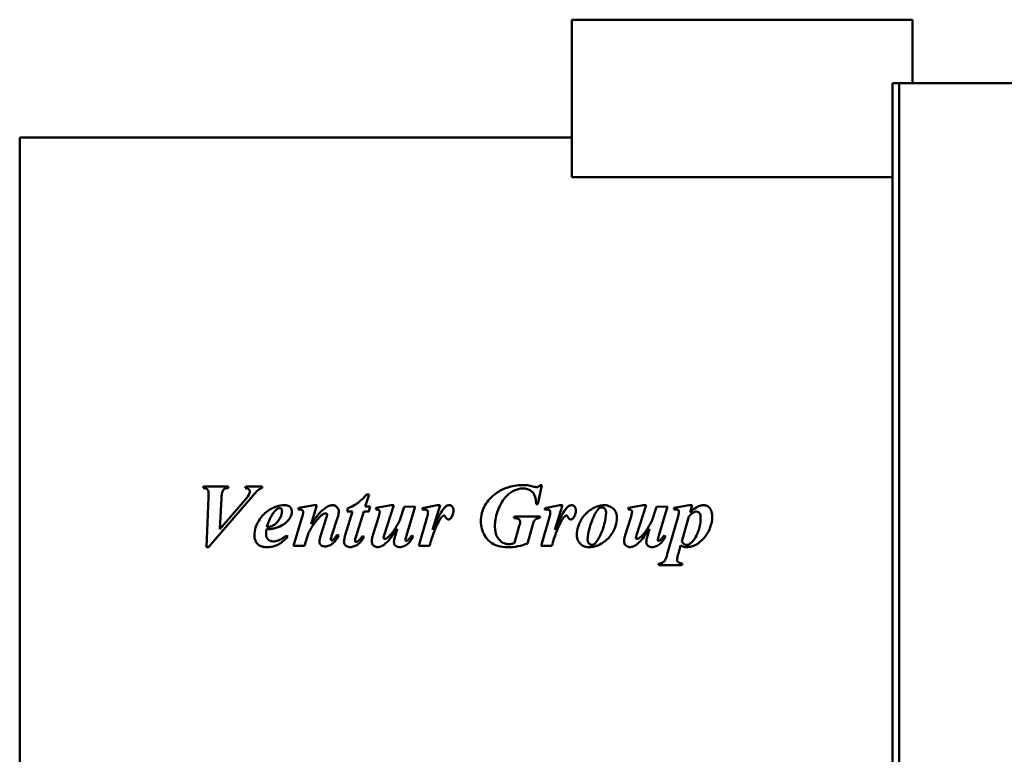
# Model space of a CAD drawing. Header units: millimetres. Extents: x 1001 to 1624, y 641 to 1215.
# Tile 2 of 3: x 1001 to 1299, y 895 to 1117. Entities that reach past the tile are written whole.
import ezdxf

# ---------------------------------------------------------------- set-up
doc = ezdxf.new("R2010")
doc.units = ezdxf.units.MM
doc.header["$LTSCALE"] = 6.25
doc.layers.add('Widoczne (ISO)', color=7, linetype='Continuous', lineweight=50)

msp = doc.modelspace()

# ---------------------------------------------------------------- linework, layer by layer
at = {"layer": 'Widoczne (ISO)'}
for p, q in [((1168.45, 1117.32), (1168.45, 1069.62)), ((1271.45, 1117.32), (1168.45, 1117.32)), ((1271.45, 1098.13), (1271.45, 1117.32)), ((1265.45, 1098.13), (1265.45, 731.13)), ((1267.45, 1098.13), (1265.45, 1098.13)), ((1267.45, 1098.13), (1267.45, 731.13)), ((1269.45, 1098.13), (1267.45, 1098.13)), ((1269.45, 1098.13), (1303.05, 1098.13)), ((1001.45, 1081.63), (1001.45, 848.63)), ((1001.45, 1081.63), (1168.45, 1081.63)), ((1265.45, 1069.62), (1168.45, 1069.62)), ((1057.09, 976.07), (1056.92, 975.59)), ((1057.09, 976.07), (1064.64, 976.07)), ((1064.5, 975.59), (1064.64, 976.07)), ((1069.84, 976.07), (1069.64, 975.59)), ((1069.84, 976.07), (1074.81, 976.07)), ((1074.81, 975.59), (1074.81, 976.07)), ((1158.14, 970.71), (1159.38, 976.49)), ((1158.89, 976.49), (1159.38, 976.49)), ((1058.53, 972.72), (1057.94, 957.66)), ((1058.53, 957.66), (1071.95, 973.27)), ((1062.03, 963.19), (1062.45, 972.57)), ((1069.04, 971.35), (1062.03, 963.19)), ((1105.98, 970.02), (1107.12, 973.63)), ((1106.39, 973.63), (1107.12, 973.63)), ((1085.87, 969.59), (1085.72, 969.09)), ((1090.47, 970.38), (1085.87, 969.59)), ((1089.59, 964.69), (1091.31, 970.38)), ((1090.47, 970.38), (1091.31, 970.38)), ((1102.14, 968.49), (1099.89, 961.29)), ((1100.7, 969.47), (1100.45, 968.49)), ((1102.14, 968.49), (1100.45, 968.49)), ((1103.1, 960.69), (1105.51, 968.49)), ((1107.01, 968.49), (1105.51, 968.49)), ((1105.98, 970.02), (1107.47, 970.02)), ((1107.01, 968.49), (1107.47, 970.02)), ((1109.28, 969.59), (1109.16, 969.09)), ((1113.76, 970.38), (1109.28, 969.59)), ((1111.72, 961.37), (1114.56, 970.38)), ((1113.76, 970.38), (1114.56, 970.38)), ((1117.7, 969.9), (1116.45, 965.84)), ((1121.07, 970.02), (1117.7, 969.9)), ((1118.42, 961.19), (1121.07, 970.02)), ((1123.32, 969.5), (1123.2, 969.12)), ((1127.76, 970.38), (1123.32, 969.5)), ((1126.29, 962.93), (1128.64, 970.38)), ((1127.76, 970.38), (1128.64, 970.38)), ((1158.14, 970.71), (1157.67, 970.71)), ((1160.34, 969.5), (1160.22, 969.12)), ((1164.78, 970.38), (1160.34, 969.5)), ((1163.31, 962.93), (1165.66, 970.38)), ((1164.78, 970.38), (1165.66, 970.38)), ((1185.6, 969.59), (1185.48, 969.09)), ((1190.09, 970.38), (1185.6, 969.59)), ((1188.04, 961.37), (1190.88, 970.38)), ((1190.09, 970.38), (1190.88, 970.38)), ((1194.03, 969.9), (1192.78, 965.84)), ((1197.39, 970.02), (1194.03, 969.9)), ((1194.75, 961.19), (1197.39, 970.02)), ((1199.42, 969.63), (1199.28, 969.12)), ((1203.98, 970.38), (1199.42, 969.63)), ((1203.98, 970.38), (1204.81, 970.38)), ((1204.19, 968.22), (1204.81, 970.38)), ((1086.81, 966.57), (1084.23, 958.07)), ((1094.25, 966.75), (1092.44, 961.06)), ((1095.79, 961.02), (1097.6, 966.6)), ((1109.97, 966.66), (1108.29, 961.35)), ((1124.69, 966.87), (1122.16, 958.07)), ((1151.07, 966.97), (1150.94, 966.49)), ((1151.07, 966.97), (1158.82, 966.97)), ((1158.69, 966.49), (1158.82, 966.97)), ((1161.7, 966.87), (1159.17, 958.07)), ((1186.29, 966.66), (1184.62, 961.35)), ((1200.5, 966.69), (1197.29, 955.53)), ((1201.7, 959.44), (1203.82, 966.93)), ((1087.63, 958.07), (1088.78, 962.02)), ((1115.66, 963.28), (1115, 961.03)), ((1152.45, 963.74), (1151.1, 958.97)), ((1155.03, 958.82), (1156.59, 964.19)), ((1191.98, 963.28), (1191.32, 961.03)), ((1082.51, 960.9), (1082.12, 961.24)), ((1097.98, 961.15), (1097.48, 961.44)), ((1105.6, 960.78), (1105.13, 961.07)), ((1120.5, 960.93), (1120.04, 961.24)), ((1196.82, 960.93), (1196.37, 961.24)), ((1058.53, 957.66), (1057.94, 957.66)), ((1087.63, 958.07), (1084.23, 958.07)), ((1125.41, 958.07), (1122.16, 958.07)), ((1162.42, 958.07), (1159.17, 958.07)), ((1200.66, 955.82), (1201.35, 958.21)), ((1194.81, 952.75), (1194.69, 952.27)), ((1201.76, 952.27), (1194.69, 952.27)), ((1201.76, 952.27), (1201.88, 952.75))]:
    msp.add_line(p, q, dxfattribs=at)
for points, knots in [([(1058.57, 974.1), (1058.57, 974.27), (1058.56, 974.43), (1058.49, 974.73), (1058.44, 974.86), (1058.28, 975.13), (1058.18, 975.21), (1058, 975.34), (1057.86, 975.4), (1057.47, 975.53), (1057.19, 975.57), (1056.92, 975.59)], [0, 0, 0, 0, 0.049125, 0.049125, 0.0908201, 0.0908201, 0.1432296, 0.1432296, 0.2453755, 0.2453755, 0.4330869, 0.4330869, 0.4330869, 0.4330869]), ([(1058.53, 972.72), (1058.54, 973), (1058.55, 973.27), (1058.56, 973.85), (1058.57, 974.07), (1058.57, 974.1)], [0, 0, 0, 0, 0.0829357, 0.0829357, 0.1750757, 0.1750757, 0.1750757, 0.1750757]), ([(1064.5, 975.59), (1064.28, 975.59), (1064.07, 975.57), (1063.66, 975.46), (1063.47, 975.37), (1063.18, 975.16), (1063.07, 975.05), (1062.88, 974.81), (1062.8, 974.64), (1062.56, 973.97), (1062.48, 973.28), (1062.45, 972.57)], [0, 0, 0, 0, 0.064496, 0.064496, 0.1268754, 0.1268754, 0.1731705, 0.1731705, 0.2321994, 0.2321994, 0.4172359, 0.4172359, 0.4172359, 0.4172359]), ([(1069.04, 971.35), (1069.65, 972.06), (1070.44, 973), (1070.76, 973.59), (1070.89, 973.82), (1071.02, 974.26), (1071.06, 974.43), (1071.06, 974.6)], [0, 0, 0, 0, 0.2795078, 0.2795078, 0.315419, 0.315419, 0.3364577, 0.3364577, 0.3364577, 0.3364577]), ([(1071.06, 974.6), (1071.06, 974.69), (1071.04, 974.77), (1070.99, 974.93), (1070.94, 975), (1070.83, 975.15), (1070.75, 975.23), (1070.37, 975.44), (1070.04, 975.53), (1069.64, 975.59)], [0, 0, 0, 0, 0.024979, 0.024979, 0.0505245, 0.0505245, 0.0821492, 0.0821492, 0.1316457, 0.1316457, 0.1316457, 0.1316457]), ([(1073.76, 975.12), (1073.48, 974.91), (1073.14, 974.57), (1072.55, 973.94), (1072.24, 973.59), (1071.95, 973.27)], [0, 0, 0, 0, 0.10513, 0.10513, 0.2125917, 0.2125917, 0.2125917, 0.2125917]), ([(1074.81, 975.59), (1074.61, 975.54), (1074.41, 975.47), (1074.22, 975.39), (1074.06, 975.32), (1073.9, 975.23), (1073.76, 975.12)], [0, 0, 0, 0, 0.0614884, 0.0614884, 0.0614884, 0.1150834, 0.1150834, 0.1150834, 0.1150834]), ([(1140.95, 965.52), (1140.95, 966.37), (1141.05, 967.22), (1141.46, 968.83), (1141.75, 969.57), (1142.53, 970.98), (1143.01, 971.63), (1144.14, 972.86), (1144.79, 973.42), (1145.48, 973.93)], [0, 0, 0, 0, 0.2568092, 0.2568092, 0.4983211, 0.4983211, 0.740885, 0.740885, 0.9986889, 0.9986889, 0.9986889, 0.9986889]), ([(1145.19, 964.04), (1145.19, 964.74), (1145.24, 965.43), (1145.46, 966.91), (1145.66, 967.68), (1146.43, 969.93), (1147.28, 971.56), (1149.28, 973.84), (1150.17, 974.4), (1151.34, 974.99), (1151.78, 975.16), (1152.7, 975.39), (1153.17, 975.46), (1153.64, 975.46)], [-1.11726, -1.11726, -1.11726, -1.11726, -0.98578, -0.98578, -0.832907, -0.832907, -0.534459, -0.534459, -0.285287, -0.285287, -0.142518, -0.142518, 0, 0, 0, 0]), ([(1145.48, 973.93), (1146.51, 974.67), (1147.61, 975.26), (1148.8, 975.69), (1150.32, 976.24), (1151.91, 976.49), (1153.53, 976.49)], [0, 0, 0, 0, 0.3794409, 0.3794409, 0.3794409, 0.8654822, 0.8654822, 0.8654822, 0.8654822]), ([(1153.53, 976.49), (1153.78, 976.49), (1154.03, 976.48), (1154.28, 976.47), (1154.51, 976.46), (1154.75, 976.44), (1154.98, 976.41)], [0, 0, 0, 0, 0.0753069, 0.0753069, 0.0753069, 0.145669, 0.145669, 0.145669, 0.145669]), ([(1157.67, 970.71), (1157.65, 971.3), (1157.58, 971.91), (1157.33, 972.95), (1157.17, 973.42), (1156.65, 974.27), (1156.36, 974.55), (1155.75, 974.99), (1155.39, 975.16), (1154.56, 975.41), (1154.1, 975.46), (1153.64, 975.46)], [0, 0, 0, 0, 0.1774901, 0.1774901, 0.3217457, 0.3217457, 0.4768917, 0.4768917, 0.6557725, 0.6557725, 0.8581387, 0.8581387, 0.8581387, 0.8581387]), ([(1154.98, 976.41), (1155.23, 976.38), (1155.57, 976.3), (1156.14, 976.17), (1156.43, 976.1), (1156.7, 976.03)], [0, 0, 0, 0, 0.0739517, 0.0739517, 0.141965, 0.141965, 0.141965, 0.141965]), ([(1156.7, 976.03), (1156.88, 975.99), (1157.08, 975.94), (1157.46, 975.87), (1157.66, 975.84), (1157.79, 975.84)], [0, 0, 0, 0, 0.0553624, 0.0553624, 0.1160181, 0.1160181, 0.1160181, 0.1160181]), ([(1157.79, 975.84), (1157.93, 975.84), (1158.07, 975.87), (1158.2, 975.92), (1158.33, 975.97), (1158.45, 976.05), (1158.55, 976.13), (1158.68, 976.24), (1158.79, 976.36), (1158.89, 976.49)], [0, 0, 0, 0, 0.0421172, 0.0421172, 0.0421172, 0.0841138, 0.0841138, 0.0841138, 0.1329421, 0.1329421, 0.1329421, 0.1329421]), ([(1100.7, 969.47), (1101.43, 969.75), (1102.13, 970.07), (1103.58, 970.93), (1104.61, 971.66), (1106.39, 973.63)], [0, 0, 0, 0, 0.2317774, 0.2317774, 0.5034523, 0.5034523, 0.5034523, 0.5034523]), ([(1081.53, 970.38), (1080.7, 970.38), (1079.89, 970.24), (1078.02, 969.62), (1077.17, 969.1), (1075.67, 968.1), (1074.76, 967.2), (1073.65, 965.55), (1073.15, 964.68), (1072.56, 962.86), (1072.42, 962.05), (1072.42, 961.22)], [-1.597478, -1.597478, -1.597478, -1.597478, -1.426566, -1.426566, -1.189631, -1.189631, -0.57449, -0.57449, -0.248346, -0.248346, 0, 0, 0, 0]), ([(1078.63, 968.62), (1078.34, 968.3), (1078.08, 967.95), (1077.59, 967.19), (1077.36, 966.75), (1076.76, 965.5), (1076.45, 964.62), (1076.19, 963.75)], [-0.5456075, -0.5456075, -0.5456075, -0.5456075, -0.4170483, -0.4170483, -0.271607, -0.271607, 0, 0, 0, 0]), ([(1080.06, 969.5), (1079.93, 969.5), (1079.8, 969.47), (1079.53, 969.37), (1079.39, 969.29), (1079.04, 969.04), (1078.82, 968.83), (1078.63, 968.62)], [-0.1699676, -0.1699676, -0.1699676, -0.1699676, -0.1307949, -0.1307949, -0.0845176, -0.0845176, 0, 0, 0, 0]), ([(1079.27, 965.17), (1079.39, 965.29), (1079.66, 965.58), (1080.16, 966.42), (1080.36, 966.82), (1080.68, 967.68), (1080.79, 968.19), (1080.79, 968.71)], [-0.4467489, -0.4467489, -0.4467489, -0.4467489, -0.2762552, -0.2762552, -0.1548705, -0.1548705, 0, 0, 0, 0]), ([(1080.79, 968.71), (1080.79, 968.79), (1080.78, 968.88), (1080.74, 969.03), (1080.72, 969.1), (1080.62, 969.26), (1080.55, 969.33), (1080.44, 969.41), (1080.37, 969.44), (1080.22, 969.49), (1080.14, 969.5), (1080.06, 969.5)], [-0.09571997, -0.09571997, -0.09571997, -0.09571997, -0.08061718, -0.08061718, -0.06704132, -0.06704132, -0.04711665, -0.04711665, -0.0242639, -0.0242639, 0, 0, 0, 0]), ([(1081.53, 970.38), (1081.79, 970.38), (1082.06, 970.36), (1082.54, 970.25), (1082.75, 970.17), (1083.2, 969.91), (1083.35, 969.73), (1083.57, 969.44), (1083.65, 969.27), (1083.77, 968.9), (1083.79, 968.71), (1083.79, 968.52)], [0, 0, 0, 0, 0.0793294, 0.0793294, 0.1468, 0.1468, 0.2349903, 0.2349903, 0.3306029, 0.3306029, 0.4304401, 0.4304401, 0.4304401, 0.4304401]), ([(1083.79, 968.52), (1083.79, 968.19), (1083.74, 967.87), (1083.65, 967.56), (1083.56, 967.23), (1083.41, 966.92), (1083.23, 966.63)], [0, 0, 0, 0, 0.0973712, 0.0973712, 0.0973712, 0.199983, 0.199983, 0.199983, 0.199983]), ([(1087.19, 968.37), (1087.19, 968.44), (1087.18, 968.52), (1087.13, 968.68), (1087.09, 968.73), (1087.01, 968.83), (1086.94, 968.88), (1086.71, 969.01), (1086.55, 969.04), (1086.24, 969.08), (1085.97, 969.09), (1085.72, 969.09)], [0, 0, 0, 0, 0.0230766, 0.0230766, 0.0492908, 0.0492908, 0.097338, 0.097338, 0.2017407, 0.2017407, 0.4534453, 0.4534453, 0.4534453, 0.4534453]), ([(1086.81, 966.57), (1086.9, 966.89), (1086.99, 967.24), (1087.13, 967.83), (1087.18, 968.13), (1087.19, 968.37)], [0, 0, 0, 0, 0.0986373, 0.0986373, 0.1822797, 0.1822797, 0.1822797, 0.1822797]), ([(1092.22, 968.1), (1091.76, 967.62), (1091.21, 966.9), (1090.4, 965.83), (1089.98, 965.25), (1089.59, 964.69)], [-0.4061195, -0.4061195, -0.4061195, -0.4061195, -0.2057854, -0.2057854, 0, 0, 0, 0]), ([(1092.22, 968.1), (1092.66, 968.56), (1093.18, 969.05), (1093.91, 969.6), (1094.38, 969.93), (1095.38, 970.3), (1095.77, 970.38), (1096.17, 970.38)], [0, 0, 0, 0, 0.1923738, 0.1923738, 0.2742462, 0.2742462, 0.3233133, 0.3233133, 0.3233133, 0.3233133]), ([(1094, 967.94), (1093.89, 967.94), (1093.79, 967.92), (1093.57, 967.86), (1093.46, 967.8), (1093.11, 967.61), (1092.87, 967.43), (1092.66, 967.25)], [0, 0, 0, 0, 0.0312101, 0.0312101, 0.0682937, 0.0682937, 0.1511791, 0.1511791, 0.1511791, 0.1511791]), ([(1094.44, 967.57), (1094.44, 967.59), (1094.44, 967.61), (1094.43, 967.65), (1094.42, 967.67), (1094.4, 967.73), (1094.37, 967.77), (1094.33, 967.82), (1094.28, 967.86), (1094.17, 967.91), (1094.14, 967.92), (1094.07, 967.94), (1094.03, 967.94), (1094, 967.94)], [0, 0, 0, 0, 0.00610611, 0.00610611, 0.01212693, 0.01212693, 0.02491619, 0.02491619, 0.03303774, 0.03303774, 0.03652028, 0.03652028, 0.04012876, 0.04012876, 0.04012876, 0.04012876]), ([(1096.17, 970.38), (1096.32, 970.38), (1096.46, 970.37), (1096.73, 970.3), (1096.86, 970.25), (1097.23, 970.04), (1097.41, 969.85), (1097.66, 969.55), (1097.77, 969.34), (1097.92, 968.88), (1097.95, 968.63), (1097.95, 968.38)], [0, 0, 0, 0, 0.0428521, 0.0428521, 0.0844799, 0.0844799, 0.1713827, 0.1713827, 0.2958843, 0.2958843, 0.4299018, 0.4299018, 0.4299018, 0.4299018]), ([(1097.95, 968.38), (1097.95, 968.08), (1097.91, 967.77), (1097.78, 967.19), (1097.7, 966.89), (1097.6, 966.6)], [0, 0, 0, 0, 0.0899323, 0.0899323, 0.1804209, 0.1804209, 0.1804209, 0.1804209]), ([(1110.34, 968.41), (1110.34, 968.46), (1110.33, 968.52), (1110.31, 968.61), (1110.29, 968.66), (1110.23, 968.77), (1110.18, 968.82), (1110.05, 968.93), (1109.95, 968.99), (1109.7, 969.07), (1109.46, 969.09), (1109.16, 969.09)], [0, 0, 0, 0, 0.0154991, 0.0154991, 0.0300788, 0.0300788, 0.0521276, 0.0521276, 0.0758781, 0.0758781, 0.11352, 0.11352, 0.11352, 0.11352]), ([(1109.97, 966.66), (1110.05, 966.95), (1110.13, 967.26), (1110.28, 967.89), (1110.34, 968.21), (1110.34, 968.41)], [0, 0, 0, 0, 0.0896292, 0.0896292, 0.1941538, 0.1941538, 0.1941538, 0.1941538]), ([(1124.94, 968.18), (1124.94, 968.28), (1124.93, 968.39), (1124.86, 968.62), (1124.8, 968.7), (1124.7, 968.82), (1124.61, 968.89), (1124.36, 969.03), (1124.22, 969.06), (1123.85, 969.11), (1123.51, 969.12), (1123.2, 969.12)], [0, 0, 0, 0, 0.0317432, 0.0317432, 0.0722841, 0.0722841, 0.178162, 0.178162, 0.3371206, 0.3371206, 0.6635349, 0.6635349, 0.6635349, 0.6635349]), ([(1124.69, 966.87), (1124.74, 967.08), (1124.8, 967.32), (1124.89, 967.74), (1124.94, 968.01), (1124.94, 968.18)], [0, 0, 0, 0, 0.0665739, 0.0665739, 0.1289519, 0.1289519, 0.1289519, 0.1289519]), ([(1129.91, 969.63), (1129.24, 968.93), (1128.42, 967.4), (1127.36, 965.3), (1126.81, 964.09), (1126.29, 962.93)], [-0.719594, -0.719594, -0.719594, -0.719594, -0.3823474, -0.3823474, 0, 0, 0, 0]), ([(1129.91, 969.63), (1130.11, 969.84), (1130.33, 970.03), (1130.72, 970.24), (1130.85, 970.29), (1131.13, 970.36), (1131.27, 970.38), (1131.41, 970.38)], [0, 0, 0, 0, 0.0861649, 0.0861649, 0.130168, 0.130168, 0.1723593, 0.1723593, 0.1723593, 0.1723593]), ([(1131.41, 970.38), (1131.56, 970.38), (1131.7, 970.36), (1131.97, 970.26), (1132.09, 970.18), (1132.28, 970.01), (1132.38, 969.89), (1132.53, 969.57), (1132.57, 969.43), (1132.62, 969.14), (1132.63, 968.98), (1132.63, 968.82)], [0, 0, 0, 0, 0.0442755, 0.0442755, 0.0870223, 0.0870223, 0.1206057, 0.1206057, 0.1421032, 0.1421032, 0.1668781, 0.1668781, 0.1668781, 0.1668781]), ([(1132.63, 968.82), (1132.63, 968.43), (1132.59, 968.03), (1132.48, 967.65), (1132.38, 967.29), (1132.22, 966.96), (1132.01, 966.66)], [0, 0, 0, 0, 0.1189844, 0.1189844, 0.1189844, 0.2295776, 0.2295776, 0.2295776, 0.2295776]), ([(1161.95, 968.18), (1161.95, 968.28), (1161.94, 968.39), (1161.87, 968.62), (1161.82, 968.7), (1161.72, 968.82), (1161.63, 968.89), (1161.38, 969.03), (1161.23, 969.06), (1160.86, 969.11), (1160.52, 969.12), (1160.22, 969.12)], [0, 0, 0, 0, 0.0317432, 0.0317432, 0.0722841, 0.0722841, 0.178162, 0.178162, 0.3371206, 0.3371206, 0.6635349, 0.6635349, 0.6635349, 0.6635349]), ([(1161.7, 966.87), (1161.76, 967.08), (1161.81, 967.32), (1161.9, 967.74), (1161.95, 968.01), (1161.95, 968.18)], [0, 0, 0, 0, 0.0665739, 0.0665739, 0.1289519, 0.1289519, 0.1289519, 0.1289519]), ([(1166.92, 969.63), (1166.25, 968.93), (1165.44, 967.4), (1164.38, 965.3), (1163.82, 964.09), (1163.31, 962.93)], [-0.719594, -0.719594, -0.719594, -0.719594, -0.3823474, -0.3823474, 0, 0, 0, 0]), ([(1166.92, 969.63), (1167.12, 969.84), (1167.35, 970.03), (1167.73, 970.24), (1167.87, 970.29), (1168.14, 970.36), (1168.28, 970.38), (1168.42, 970.38)], [0, 0, 0, 0, 0.0861649, 0.0861649, 0.130168, 0.130168, 0.1723593, 0.1723593, 0.1723593, 0.1723593]), ([(1168.42, 970.38), (1168.57, 970.38), (1168.72, 970.36), (1168.99, 970.26), (1169.11, 970.18), (1169.29, 970.01), (1169.4, 969.89), (1169.54, 969.57), (1169.58, 969.43), (1169.63, 969.14), (1169.64, 968.98), (1169.64, 968.82)], [0, 0, 0, 0, 0.0442755, 0.0442755, 0.0870223, 0.0870223, 0.1206057, 0.1206057, 0.1421032, 0.1421032, 0.1668781, 0.1668781, 0.1668781, 0.1668781]), ([(1169.64, 968.82), (1169.64, 968.43), (1169.6, 968.03), (1169.49, 967.65), (1169.39, 967.29), (1169.24, 966.96), (1169.03, 966.66)], [0, 0, 0, 0, 0.1189844, 0.1189844, 0.1189844, 0.2295776, 0.2295776, 0.2295776, 0.2295776]), ([(1169.95, 961.41), (1169.95, 962.25), (1170.07, 963.08), (1170.7, 965.13), (1171.34, 966.15), (1172.58, 967.85), (1173.54, 968.66), (1174.75, 969.41), (1175.06, 969.58), (1175.8, 969.94), (1176.27, 970.1), (1177.24, 970.33), (1177.74, 970.38), (1178.23, 970.38)], [0, 0, 0, 0, 0.252242, 0.252242, 0.645416, 0.645416, 1.406179, 1.406179, 1.637224, 1.637224, 1.988733, 1.988733, 2.339228, 2.339228, 2.339228, 2.339228]), ([(1176.51, 969.27), (1176.08, 968.88), (1175.65, 968.16), (1174.87, 966.53), (1174.27, 965.16), (1173.48, 962.44), (1173.23, 961.12), (1173.23, 959.82)], [-1.384741, -1.384741, -1.384741, -1.384741, -0.849757, -0.849757, -0.389895, -0.389895, 0, 0, 0, 0]), ([(1178.79, 968.24), (1178.79, 967.03), (1178.58, 965.81), (1177.87, 963.14), (1177.44, 962.01), (1176.58, 960.35), (1176.32, 959.88), (1175.84, 959.18), (1175.62, 958.91), (1175.41, 958.74)], [0, 0, 0, 0, 0.361375, 0.361375, 0.826892, 0.826892, 0.986022, 0.986022, 1.108788, 1.108788, 1.108788, 1.108788]), ([(1177.69, 969.68), (1177.47, 969.68), (1177.25, 969.65), (1177.04, 969.57), (1176.85, 969.51), (1176.67, 969.4), (1176.51, 969.27)], [0, 0, 0, 0, 0.0661275, 0.0661275, 0.0661275, 0.1285562, 0.1285562, 0.1285562, 0.1285562]), ([(1178.79, 968.24), (1178.79, 968.48), (1178.76, 968.74), (1178.61, 969.11), (1178.53, 969.24), (1178.3, 969.47), (1178.19, 969.55), (1178.01, 969.63), (1177.95, 969.64), (1177.82, 969.67), (1177.75, 969.68), (1177.69, 969.68)], [-0.2254181, -0.2254181, -0.2254181, -0.2254181, -0.1348211, -0.1348211, -0.079712, -0.079712, -0.0388402, -0.0388402, -0.019583, -0.019583, 0, 0, 0, 0]), ([(1178.23, 970.38), (1178.56, 970.38), (1178.89, 970.35), (1179.53, 970.2), (1179.83, 970.08), (1180.44, 969.78), (1180.85, 969.53), (1181.52, 968.76), (1181.71, 968.38), (1182, 967.6), (1182.07, 967.12), (1182.07, 966.63)], [0, 0, 0, 0, 0.098658, 0.098658, 0.1968683, 0.1968683, 0.3024669, 0.3024669, 0.3933495, 0.3933495, 0.5207817, 0.5207817, 0.5207817, 0.5207817]), ([(1186.66, 968.41), (1186.66, 968.46), (1186.65, 968.52), (1186.63, 968.61), (1186.61, 968.66), (1186.56, 968.77), (1186.51, 968.82), (1186.37, 968.93), (1186.28, 968.99), (1186.02, 969.07), (1185.78, 969.09), (1185.48, 969.09)], [0, 0, 0, 0, 0.0154991, 0.0154991, 0.0300788, 0.0300788, 0.0521276, 0.0521276, 0.0758781, 0.0758781, 0.11352, 0.11352, 0.11352, 0.11352]), ([(1186.29, 966.66), (1186.37, 966.95), (1186.46, 967.26), (1186.6, 967.89), (1186.66, 968.21), (1186.66, 968.41)], [0, 0, 0, 0, 0.0896292, 0.0896292, 0.1941538, 0.1941538, 0.1941538, 0.1941538]), ([(1200.85, 968.46), (1200.85, 968.51), (1200.85, 968.56), (1200.83, 968.66), (1200.81, 968.71), (1200.75, 968.83), (1200.71, 968.88), (1200.64, 968.95), (1200.58, 968.99), (1200.41, 969.06), (1200.29, 969.08), (1199.85, 969.11), (1199.52, 969.12), (1199.28, 969.12)], [0, 0, 0, 0, 0.0160563, 0.0160563, 0.0308698, 0.0308698, 0.0570486, 0.0570486, 0.136863, 0.136863, 0.2619015, 0.2619015, 0.4232012, 0.4232012, 0.4232012, 0.4232012]), ([(1200.5, 966.69), (1200.58, 966.98), (1200.66, 967.3), (1200.79, 967.88), (1200.85, 968.21), (1200.85, 968.46)], [0, 0, 0, 0, 0.0905635, 0.0905635, 0.1793047, 0.1793047, 0.1793047, 0.1793047]), ([(1205.25, 968.22), (1204.98, 968.06), (1204.71, 967.84), (1204.26, 967.41), (1204.03, 967.17), (1203.82, 966.93)], [-0.1880904, -0.1880904, -0.1880904, -0.1880904, -0.0949895, -0.0949895, 0, 0, 0, 0]), ([(1204.19, 968.22), (1204.71, 968.69), (1205.33, 969.22), (1206.19, 969.78), (1206.6, 970.03), (1207.5, 970.32), (1207.88, 970.38), (1208.28, 970.38)], [0, 0, 0, 0, 0.2098592, 0.2098592, 0.304747, 0.304747, 0.372028, 0.372028, 0.372028, 0.372028]), ([(1206.14, 968.46), (1205.99, 968.46), (1205.84, 968.44), (1205.69, 968.4), (1205.53, 968.36), (1205.39, 968.3), (1205.25, 968.22)], [0, 0, 0, 0, 0.04671176, 0.04671176, 0.04671176, 0.09421762, 0.09421762, 0.09421762, 0.09421762]), ([(1207.41, 966.5), (1207.41, 966.91), (1207.37, 967.32), (1207.19, 967.76), (1207.11, 967.94), (1206.83, 968.22), (1206.71, 968.31), (1206.5, 968.4), (1206.43, 968.42), (1206.29, 968.45), (1206.22, 968.46), (1206.14, 968.46)], [-0.3817612, -0.3817612, -0.3817612, -0.3817612, -0.1625514, -0.1625514, -0.0887585, -0.0887585, -0.0436419, -0.0436419, -0.0221173, -0.0221173, 0, 0, 0, 0]), ([(1208.28, 970.38), (1208.62, 970.38), (1208.95, 970.33), (1209.53, 970.09), (1209.76, 969.94), (1210.28, 969.42), (1210.48, 969.03), (1210.7, 968.52), (1210.78, 968.25), (1210.88, 967.67), (1210.91, 967.36), (1210.91, 967.06)], [0, 0, 0, 0, 0.1016948, 0.1016948, 0.1873358, 0.1873358, 0.3213477, 0.3213477, 0.4577815, 0.4577815, 0.6054201, 0.6054201, 0.6054201, 0.6054201]), ([(1076.19, 963.75), (1076.54, 963.8), (1076.91, 963.87), (1077.59, 964.05), (1077.84, 964.14), (1078.18, 964.3), (1078.33, 964.39), (1078.84, 964.73), (1079.13, 965.03), (1079.27, 965.17)], [-0.1361579, -0.1361579, -0.1361579, -0.1361579, -0.1084936, -0.1084936, -0.0808161, -0.0808161, -0.0590646, -0.0590646, -0.000001, -0.000001, -0.000001, -0.000001]), ([(1078.67, 963.46), (1079.36, 963.64), (1080.02, 963.9), (1081.51, 964.69), (1082.02, 965.15), (1082.65, 965.78), (1082.96, 966.19), (1083.23, 966.63)], [-0.3478206, -0.3478206, -0.3478206, -0.3478206, -0.2673495, -0.2673495, -0.1552495, -0.1552495, 0, 0, 0, 0]), ([(1092.66, 967.25), (1091.85, 966.54), (1091.13, 965.68), (1089.87, 963.92), (1089.29, 962.97), (1088.78, 962.02)], [0, 0, 0, 0, 0.3239553, 0.3239553, 0.649175, 0.649175, 0.649175, 0.649175]), ([(1094.25, 966.75), (1094.29, 966.89), (1094.34, 967.03), (1094.41, 967.31), (1094.44, 967.45), (1094.44, 967.57)], [0, 0, 0, 0, 0.04271091, 0.04271091, 0.08503721, 0.08503721, 0.08503721, 0.08503721]), ([(1116.45, 965.84), (1116.03, 965.04), (1115.57, 964.23), (1114.82, 963.07), (1114.55, 962.66), (1114.01, 961.94), (1113.74, 961.61), (1113.45, 961.29)], [-0.5418772, -0.5418772, -0.5418772, -0.5418772, -0.2711786, -0.2711786, -0.1262089, -0.1262089, 0, 0, 0, 0]), ([(1129.51, 967.19), (1129.37, 967.11), (1129.21, 966.96), (1128.89, 966.59), (1128.7, 966.36), (1127.83, 964.87), (1127.14, 963.25), (1126.57, 961.9), (1126.36, 961.3), (1125.83, 959.54), (1125.61, 958.8), (1125.41, 958.07)], [0, 0, 0, 0, 0.0484625, 0.0484625, 0.0950943, 0.0950943, 0.1982782, 0.1982782, 0.3197929, 0.3197929, 0.3998821, 0.3998821, 0.3998821, 0.3998821]), ([(1129.78, 967.27), (1129.73, 967.27), (1129.69, 967.26), (1129.65, 967.25), (1129.6, 967.23), (1129.56, 967.21), (1129.51, 967.19)], [0, 0, 0, 0, 0.0126566, 0.0126566, 0.0126566, 0.02760159, 0.02760159, 0.02760159, 0.02760159]), ([(1131.14, 966.1), (1131.07, 966.1), (1131, 966.11), (1130.87, 966.14), (1130.81, 966.16), (1130.65, 966.24), (1130.57, 966.31), (1130.36, 966.57), (1130.29, 966.78), (1130.06, 967.13), (1130.02, 967.17), (1129.94, 967.22), (1129.91, 967.24), (1129.84, 967.26), (1129.81, 967.27), (1129.78, 967.27)], [0, 0, 0, 0, 0.0211248, 0.0211248, 0.0410368, 0.0410368, 0.0734181, 0.0734181, 0.1403665, 0.1403665, 0.1751971, 0.1751971, 0.2003582, 0.2003582, 0.2239223, 0.2239223, 0.2239223, 0.2239223]), ([(1132.01, 966.66), (1131.91, 966.51), (1131.79, 966.37), (1131.57, 966.22), (1131.49, 966.17), (1131.32, 966.12), (1131.23, 966.1), (1131.14, 966.1)], [0, 0, 0, 0, 0.0536504, 0.0536504, 0.081005, 0.081005, 0.1073117, 0.1073117, 0.1073117, 0.1073117]), ([(1140.95, 965.52), (1140.95, 964.75), (1141.04, 964), (1141.41, 962.58), (1141.68, 961.93), (1142.36, 960.77), (1142.93, 959.91), (1144.32, 958.82), (1145.03, 958.37), (1147.04, 957.77), (1148.04, 957.66), (1149.03, 957.66)], [-2.721634, -2.721634, -2.721634, -2.721634, -1.966387, -1.966387, -1.267804, -1.267804, -0.629152, -0.629152, -0.295945, -0.295945, 0, 0, 0, 0]), ([(1152.81, 965.31), (1152.81, 965.42), (1152.79, 965.53), (1152.73, 965.73), (1152.68, 965.83), (1152.52, 966.04), (1152.42, 966.12), (1152.28, 966.23), (1152.17, 966.29), (1151.74, 966.44), (1151.35, 966.49), (1150.94, 966.49)], [0, 0, 0, 0, 0.032755, 0.032755, 0.0649633, 0.0649633, 0.1115644, 0.1115644, 0.2357777, 0.2357777, 0.5478333, 0.5478333, 0.5478333, 0.5478333]), ([(1152.81, 965.31), (1152.81, 965.14), (1152.75, 964.86), (1152.61, 964.27), (1152.53, 963.99), (1152.45, 963.74)], [-0.1807986, -0.1807986, -0.1807986, -0.1807986, -0.0802941, -0.0802941, 0, 0, 0, 0]), ([(1157, 965.54), (1156.93, 965.41), (1156.85, 965.15), (1156.71, 964.65), (1156.64, 964.41), (1156.59, 964.19)], [0, 0, 0, 0, 0.04379739, 0.04379739, 0.077513, 0.077513, 0.077513, 0.077513]), ([(1158.69, 966.49), (1158.35, 966.46), (1158.01, 966.41), (1157.61, 966.22), (1157.46, 966.13), (1157.18, 965.86), (1157.08, 965.71), (1157, 965.54)], [0, 0, 0, 0, 0.1019313, 0.1019313, 0.1510307, 0.1510307, 0.1934373, 0.1934373, 0.1934373, 0.1934373]), ([(1166.53, 967.19), (1166.39, 967.11), (1166.23, 966.96), (1165.91, 966.59), (1165.72, 966.36), (1164.85, 964.87), (1164.15, 963.25), (1163.59, 961.9), (1163.37, 961.3), (1162.84, 959.54), (1162.63, 958.8), (1162.42, 958.07)], [0, 0, 0, 0, 0.0484625, 0.0484625, 0.0950943, 0.0950943, 0.1982782, 0.1982782, 0.3197929, 0.3197929, 0.3998821, 0.3998821, 0.3998821, 0.3998821]), ([(1166.79, 967.27), (1166.75, 967.27), (1166.71, 967.26), (1166.67, 967.25), (1166.62, 967.23), (1166.57, 967.21), (1166.53, 967.19)], [0, 0, 0, 0, 0.0126566, 0.0126566, 0.0126566, 0.02760159, 0.02760159, 0.02760159, 0.02760159]), ([(1168.16, 966.1), (1168.09, 966.1), (1168.02, 966.11), (1167.89, 966.14), (1167.82, 966.16), (1167.67, 966.24), (1167.59, 966.31), (1167.38, 966.57), (1167.3, 966.78), (1167.07, 967.13), (1167.03, 967.17), (1166.96, 967.22), (1166.93, 967.24), (1166.86, 967.26), (1166.83, 967.27), (1166.79, 967.27)], [0, 0, 0, 0, 0.0211248, 0.0211248, 0.0410368, 0.0410368, 0.0734181, 0.0734181, 0.1403665, 0.1403665, 0.1751971, 0.1751971, 0.2003582, 0.2003582, 0.2239223, 0.2239223, 0.2239223, 0.2239223]), ([(1169.03, 966.66), (1168.93, 966.51), (1168.8, 966.37), (1168.58, 966.22), (1168.5, 966.17), (1168.33, 966.12), (1168.25, 966.1), (1168.16, 966.1)], [0, 0, 0, 0, 0.0536504, 0.0536504, 0.081005, 0.081005, 0.1073117, 0.1073117, 0.1073117, 0.1073117]), ([(1173.75, 957.71), (1174.63, 957.71), (1175.48, 957.89), (1177.04, 958.53), (1177.88, 959), (1179.1, 960.02), (1179.52, 960.44), (1180.68, 961.86), (1181.29, 963.01), (1181.92, 964.92), (1182.07, 965.77), (1182.07, 966.63)], [-1.351552, -1.351552, -1.351552, -1.351552, -1.048291, -1.048291, -0.769364, -0.769364, -0.605829, -0.605829, -0.259595, -0.259595, 0, 0, 0, 0]), ([(1192.78, 965.84), (1192.35, 965.04), (1191.89, 964.23), (1191.15, 963.07), (1190.87, 962.66), (1190.33, 961.94), (1190.06, 961.61), (1189.78, 961.29)], [-0.5418772, -0.5418772, -0.5418772, -0.5418772, -0.2711786, -0.2711786, -0.1262089, -0.1262089, 0, 0, 0, 0]), ([(1207.41, 966.5), (1207.41, 965.7), (1207.31, 964.89), (1206.91, 963.07), (1206.53, 961.91), (1205.65, 960.35), (1205.39, 959.96), (1204.96, 959.44), (1204.48, 958.88), (1203.97, 958.56), (1203.81, 958.48), (1203.47, 958.38), (1203.33, 958.35), (1203.17, 958.35)], [0, 0, 0, 0, 0.2414909, 0.2414909, 0.5593235, 0.5593235, 0.6674964, 0.6674964, 0.7214729, 0.7214729, 0.732186, 0.732186, 0.7401073, 0.7401073, 0.7401073, 0.7401073]), ([(1208.26, 960.31), (1209.1, 961.24), (1209.77, 962.27), (1210.7, 964.6), (1210.91, 965.81), (1210.91, 967.06)], [-0.7497868, -0.7497868, -0.7497868, -0.7497868, -0.3750932, -0.3750932, 0, 0, 0, 0]), ([(1076.07, 963.06), (1076.04, 962.8), (1076, 962.53), (1075.98, 962.27), (1075.97, 962.06), (1075.95, 961.84), (1075.95, 961.63)], [0, 0, 0, 0, 0.0785145, 0.0785145, 0.0785145, 0.141075, 0.141075, 0.141075, 0.141075]), ([(1078.67, 963.46), (1078.31, 963.36), (1077.91, 963.28), (1077.54, 963.22), (1077.06, 963.15), (1076.55, 963.1), (1076.07, 963.06)], [0, 0, 0, 0, 0.113583, 0.113583, 0.113583, 0.2594086, 0.2594086, 0.2594086, 0.2594086]), ([(1115.66, 963.28), (1115.34, 962.81), (1115.01, 962.34), (1114.27, 961.29), (1113.64, 960.43), (1113.17, 959.9)], [0, 0, 0, 0, 0.1697911, 0.1697911, 0.3867645, 0.3867645, 0.3867645, 0.3867645]), ([(1145.19, 964.04), (1145.19, 963.52), (1145.23, 962.99), (1145.4, 962.02), (1145.52, 961.58), (1145.87, 960.77), (1146.16, 960.23), (1147.09, 959.35), (1147.49, 959.06), (1148.4, 958.68), (1148.88, 958.59), (1149.37, 958.59)], [0, 0, 0, 0, 0.157559, 0.157559, 0.2937313, 0.2937313, 0.4234772, 0.4234772, 0.5064629, 0.5064629, 0.5878171, 0.5878171, 0.5878171, 0.5878171]), ([(1191.98, 963.28), (1191.66, 962.81), (1191.33, 962.34), (1190.59, 961.29), (1189.97, 960.43), (1189.5, 959.9)], [0, 0, 0, 0, 0.1697911, 0.1697911, 0.3867645, 0.3867645, 0.3867645, 0.3867645]), ([(1076.34, 957.71), (1075.89, 957.71), (1075.43, 957.74), (1074.65, 957.9), (1074.29, 958.01), (1073.57, 958.41), (1073.36, 958.67), (1073.14, 958.93), (1073.04, 959.08), (1072.78, 959.53), (1072.64, 959.84), (1072.47, 960.52), (1072.42, 960.87), (1072.42, 961.22)], [0, 0, 0, 0, 0.132935, 0.132935, 0.241166, 0.241166, 0.381474, 0.381474, 0.534279, 0.534279, 0.829503, 0.829503, 1.134423, 1.134423, 1.134423, 1.134423]), ([(1075.95, 961.63), (1075.95, 961.41), (1075.97, 961.19), (1076.07, 960.78), (1076.15, 960.59), (1076.4, 960.16), (1076.58, 959.98), (1076.91, 959.72), (1077.11, 959.62), (1077.57, 959.47), (1077.82, 959.44), (1078.07, 959.44)], [0, 0, 0, 0, 0.0663836, 0.0663836, 0.1267717, 0.1267717, 0.2176564, 0.2176564, 0.329184, 0.329184, 0.4499476, 0.4499476, 0.4499476, 0.4499476]), ([(1082.51, 960.9), (1081.72, 960.01), (1080.78, 959.12), (1079.37, 958.35), (1078.84, 958.09), (1077.54, 957.77), (1076.94, 957.71), (1076.34, 957.71)], [0, 0, 0, 0, 0.3564321, 0.3564321, 0.4799158, 0.4799158, 0.5820513, 0.5820513, 0.5820513, 0.5820513]), ([(1078.07, 959.44), (1078.59, 959.44), (1079.1, 959.53), (1080.11, 959.88), (1080.89, 960.24), (1082.12, 961.24)], [0, 0, 0, 0, 0.1564917, 0.1564917, 0.3218631, 0.3218631, 0.3218631, 0.3218631]), ([(1092.1, 959.4), (1092.1, 959.65), (1092.15, 959.96), (1092.28, 960.51), (1092.36, 960.8), (1092.44, 961.06)], [0, 0, 0, 0, 0.076351, 0.076351, 0.1479776, 0.1479776, 0.1479776, 0.1479776]), ([(1093.87, 957.91), (1093.68, 957.91), (1093.5, 957.93), (1093.16, 958), (1093.01, 958.05), (1092.65, 958.24), (1092.51, 958.38), (1092.31, 958.62), (1092.23, 958.76), (1092.12, 959.07), (1092.1, 959.23), (1092.1, 959.4)], [0, 0, 0, 0, 0.0547913, 0.0547913, 0.102992, 0.102992, 0.1751935, 0.1751935, 0.251364, 0.251364, 0.3294239, 0.3294239, 0.3294239, 0.3294239]), ([(1097.98, 961.15), (1097.52, 960.37), (1096.94, 959.58), (1095.92, 958.65), (1095.52, 958.37), (1094.89, 958.09), (1094.69, 958.02), (1094.28, 957.93), (1094.07, 957.91), (1093.87, 957.91)], [0, 0, 0, 0, 0.2712784, 0.2712784, 0.4133087, 0.4133087, 0.4773503, 0.4773503, 0.539648, 0.539648, 0.539648, 0.539648]), ([(1095.79, 961.02), (1095.74, 960.86), (1095.69, 960.69), (1095.59, 960.32), (1095.56, 960.16), (1095.56, 960.06)], [0, 0, 0, 0, 0.0487344, 0.0487344, 0.1139542, 0.1139542, 0.1139542, 0.1139542]), ([(1095.56, 960.06), (1095.56, 960.02), (1095.56, 959.97), (1095.58, 959.93), (1095.6, 959.89), (1095.63, 959.85), (1095.66, 959.82), (1095.68, 959.8), (1095.72, 959.76), (1095.76, 959.73), (1095.78, 959.73), (1095.8, 959.72), (1095.81, 959.71), (1095.83, 959.71), (1095.85, 959.71), (1095.87, 959.71)], [0, 0, 0, 0, 0.01305299, 0.01305299, 0.01305299, 0.02697173, 0.02697173, 0.02697173, 0.03643479, 0.03643479, 0.03643479, 0.03984477, 0.03984477, 0.03984477, 0.04304674, 0.04304674, 0.04304674, 0.04304674]), ([(1095.87, 959.71), (1095.91, 959.71), (1095.95, 959.71), (1095.98, 959.73), (1096.04, 959.75), (1096.1, 959.79), (1096.14, 959.82)], [0, 0, 0, 0, 0.0122234, 0.0122234, 0.0122234, 0.03081347, 0.03081347, 0.03081347, 0.03081347]), ([(1096.14, 959.82), (1096.31, 959.96), (1096.47, 960.12), (1096.62, 960.28), (1096.79, 960.48), (1096.95, 960.69), (1097.1, 960.9)], [0, 0, 0, 0, 0.065595, 0.065595, 0.065595, 0.1432999, 0.1432999, 0.1432999, 0.1432999]), ([(1097.1, 960.9), (1097.15, 960.97), (1097.21, 961.05), (1097.25, 961.12), (1097.33, 961.23), (1097.41, 961.34), (1097.48, 961.44)], [0, 0, 0, 0, 0.02563098, 0.02563098, 0.02563098, 0.06406424, 0.06406424, 0.06406424, 0.06406424]), ([(1099.53, 959.32), (1099.53, 959.65), (1099.58, 960), (1099.71, 960.65), (1099.8, 960.98), (1099.89, 961.29)], [0, 0, 0, 0, 0.0983488, 0.0983488, 0.1979748, 0.1979748, 0.1979748, 0.1979748]), ([(1101.42, 957.71), (1101.22, 957.71), (1101.01, 957.72), (1100.63, 957.81), (1100.46, 957.87), (1100.08, 958.08), (1099.94, 958.23), (1099.74, 958.49), (1099.66, 958.64), (1099.55, 958.97), (1099.53, 959.15), (1099.53, 959.32)], [0, 0, 0, 0, 0.061831, 0.061831, 0.1156636, 0.1156636, 0.1920269, 0.1920269, 0.2745123, 0.2745123, 0.3608048, 0.3608048, 0.3608048, 0.3608048]), ([(1105.6, 960.78), (1105.15, 960), (1104.59, 959.23), (1103.47, 958.34), (1103.03, 958.1), (1102.26, 957.8), (1101.85, 957.71), (1101.42, 957.71)], [0, 0, 0, 0, 0.2690473, 0.2690473, 0.4308189, 0.4308189, 0.6000824, 0.6000824, 0.6000824, 0.6000824]), ([(1103.1, 960.69), (1103.04, 960.52), (1102.99, 960.33), (1102.9, 959.96), (1102.87, 959.76), (1102.87, 959.59)], [0, 0, 0, 0, 0.0552614, 0.0552614, 0.1141626, 0.1141626, 0.1141626, 0.1141626]), ([(1102.87, 959.59), (1102.87, 959.57), (1102.87, 959.55), (1102.88, 959.5), (1102.89, 959.48), (1102.92, 959.43), (1102.94, 959.39), (1103, 959.34), (1103.05, 959.31), (1103.15, 959.27), (1103.2, 959.27), (1103.25, 959.27)], [0, 0, 0, 0, 0.00650162, 0.00650162, 0.01290447, 0.01290447, 0.02604363, 0.02604363, 0.03674893, 0.03674893, 0.04538191, 0.04538191, 0.04538191, 0.04538191]), ([(1103.25, 959.27), (1103.33, 959.27), (1103.4, 959.28), (1103.47, 959.31), (1103.56, 959.34), (1103.64, 959.4), (1103.72, 959.46)], [0, 0, 0, 0, 0.02331352, 0.02331352, 0.02331352, 0.05199265, 0.05199265, 0.05199265, 0.05199265]), ([(1103.72, 959.46), (1103.99, 959.67), (1104.26, 959.96), (1104.71, 960.49), (1104.93, 960.79), (1105.13, 961.07)], [0, 0, 0, 0, 0.1038202, 0.1038202, 0.2101049, 0.2101049, 0.2101049, 0.2101049]), ([(1107.91, 959.53), (1107.91, 959.83), (1107.97, 960.16), (1108.1, 960.76), (1108.19, 961.06), (1108.29, 961.35)], [0, 0, 0, 0, 0.0905772, 0.0905772, 0.1830035, 0.1830035, 0.1830035, 0.1830035]), ([(1109.63, 957.71), (1109.51, 957.71), (1109.39, 957.72), (1109.15, 957.77), (1109.04, 957.8), (1108.68, 957.97), (1108.5, 958.13), (1108.23, 958.42), (1108.11, 958.61), (1107.94, 959.05), (1107.91, 959.29), (1107.91, 959.53)], [0, 0, 0, 0, 0.0364405, 0.0364405, 0.071659, 0.071659, 0.1552756, 0.1552756, 0.2702033, 0.2702033, 0.3911963, 0.3911963, 0.3911963, 0.3911963]), ([(1113.17, 959.9), (1112.76, 959.44), (1112.26, 958.93), (1111.58, 958.4), (1111.18, 958.11), (1110.32, 957.78), (1109.98, 957.71), (1109.63, 957.71)], [0, 0, 0, 0, 0.1853855, 0.1853855, 0.2593777, 0.2593777, 0.3050949, 0.3050949, 0.3050949, 0.3050949]), ([(1111.72, 961.37), (1111.67, 961.22), (1111.62, 961.06), (1111.54, 960.75), (1111.51, 960.6), (1111.51, 960.5)], [0, 0, 0, 0, 0.04644858, 0.04644858, 0.09653622, 0.09653622, 0.09653622, 0.09653622]), ([(1111.51, 960.5), (1111.51, 960.48), (1111.51, 960.46), (1111.52, 960.43), (1111.53, 960.41), (1111.54, 960.38), (1111.55, 960.36), (1111.57, 960.33), (1111.59, 960.32), (1111.6, 960.31)], [0, 0, 0, 0, 0.00565671, 0.00565671, 0.01101234, 0.01101234, 0.01633098, 0.01633098, 0.02188115, 0.02188115, 0.02188115, 0.02188115]), ([(1111.6, 960.31), (1111.63, 960.28), (1111.67, 960.25), (1111.71, 960.23), (1111.76, 960.21), (1111.8, 960.21), (1111.85, 960.21)], [0, 0, 0, 0, 0.01401669, 0.01401669, 0.01401669, 0.02809899, 0.02809899, 0.02809899, 0.02809899]), ([(1111.85, 960.21), (1111.92, 960.21), (1111.98, 960.22), (1112.11, 960.25), (1112.18, 960.28), (1112.42, 960.38), (1112.58, 960.49), (1112.98, 960.8), (1113.23, 961.06), (1113.45, 961.29)], [0, 0, 0, 0, 0.0193471, 0.0193471, 0.0415258, 0.0415258, 0.096367, 0.096367, 0.1942645, 0.1942645, 0.1942645, 0.1942645]), ([(1114.64, 959.22), (1114.64, 959.52), (1114.69, 959.84), (1114.82, 960.44), (1114.9, 960.74), (1115, 961.03)], [0, 0, 0, 0, 0.0905303, 0.0905303, 0.1821867, 0.1821867, 0.1821867, 0.1821867]), ([(1116.42, 957.71), (1116.26, 957.71), (1116.09, 957.72), (1115.78, 957.78), (1115.64, 957.82), (1115.26, 957.99), (1115.11, 958.13), (1114.9, 958.35), (1114.8, 958.5), (1114.67, 958.84), (1114.64, 959.03), (1114.64, 959.22)], [0, 0, 0, 0, 0.0500144, 0.0500144, 0.0947407, 0.0947407, 0.1734504, 0.1734504, 0.2834632, 0.2834632, 0.3996497, 0.3996497, 0.3996497, 0.3996497]), ([(1120.5, 960.93), (1120.05, 960.15), (1119.49, 959.35), (1118.48, 958.43), (1118.09, 958.15), (1117.46, 957.88), (1117.26, 957.82), (1116.84, 957.73), (1116.64, 957.71), (1116.42, 957.71)], [0, 0, 0, 0, 0.2699954, 0.2699954, 0.4102492, 0.4102492, 0.4744025, 0.4744025, 0.5375431, 0.5375431, 0.5375431, 0.5375431]), ([(1118.42, 961.19), (1118.36, 960.96), (1118.28, 960.69), (1118.16, 960.22), (1118.1, 959.98), (1118.1, 959.9)], [0, 0, 0, 0, 0.0737563, 0.0737563, 0.1473675, 0.1473675, 0.1473675, 0.1473675]), ([(1118.1, 959.9), (1118.1, 959.87), (1118.11, 959.84), (1118.13, 959.79), (1118.14, 959.76), (1118.18, 959.7), (1118.21, 959.66), (1118.27, 959.61), (1118.3, 959.6), (1118.35, 959.58), (1118.38, 959.57), (1118.41, 959.57)], [0, 0, 0, 0, 0.00834602, 0.00834602, 0.0177509, 0.0177509, 0.028423, 0.028423, 0.03450036, 0.03450036, 0.04031003, 0.04031003, 0.04031003, 0.04031003]), ([(1118.41, 959.57), (1118.46, 959.57), (1118.51, 959.58), (1118.56, 959.6), (1118.63, 959.63), (1118.7, 959.68), (1118.76, 959.74)], [0, 0, 0, 0, 0.01550029, 0.01550029, 0.01550029, 0.03977701, 0.03977701, 0.03977701, 0.03977701]), ([(1118.76, 959.74), (1118.98, 959.9), (1119.22, 960.17), (1119.64, 960.68), (1119.85, 960.96), (1120.04, 961.24)], [0, 0, 0, 0, 0.0832496, 0.0832496, 0.167403, 0.167403, 0.167403, 0.167403]), ([(1149.37, 958.59), (1149.63, 958.59), (1149.9, 958.63), (1150.16, 958.68), (1150.48, 958.75), (1150.8, 958.86), (1151.1, 958.97)], [0, 0, 0, 0, 0.0793742, 0.0793742, 0.0793742, 0.1769143, 0.1769143, 0.1769143, 0.1769143]), ([(1173.75, 957.71), (1173.35, 957.71), (1172.94, 957.75), (1172.2, 957.93), (1171.87, 958.07), (1171.4, 958.37), (1171.24, 958.49), (1170.88, 958.83), (1170.6, 959.15), (1170.23, 959.86), (1170.13, 960.14), (1169.99, 960.76), (1169.95, 961.09), (1169.95, 961.41)], [0, 0, 0, 0, 0.1207678, 0.1207678, 0.2282194, 0.2282194, 0.2886783, 0.2886783, 0.3765526, 0.3765526, 0.43221, 0.43221, 0.4910147, 0.4910147, 0.4910147, 0.4910147]), ([(1173.23, 959.82), (1173.23, 959.7), (1173.24, 959.58), (1173.29, 959.35), (1173.33, 959.24), (1173.48, 958.94), (1173.61, 958.8), (1173.82, 958.61), (1173.94, 958.54), (1174.21, 958.44), (1174.34, 958.41), (1174.48, 958.41)], [-0.1738057, -0.1738057, -0.1738057, -0.1738057, -0.1498513, -0.1498513, -0.1275418, -0.1275418, -0.0851244, -0.0851244, -0.0421731, -0.0421731, 0, 0, 0, 0]), ([(1184.23, 959.53), (1184.23, 959.83), (1184.29, 960.16), (1184.43, 960.76), (1184.52, 961.06), (1184.62, 961.35)], [0, 0, 0, 0, 0.0905772, 0.0905772, 0.1830035, 0.1830035, 0.1830035, 0.1830035]), ([(1185.95, 957.71), (1185.83, 957.71), (1185.71, 957.72), (1185.48, 957.77), (1185.37, 957.8), (1185.01, 957.97), (1184.82, 958.13), (1184.55, 958.42), (1184.43, 958.61), (1184.27, 959.05), (1184.23, 959.29), (1184.23, 959.53)], [0, 0, 0, 0, 0.0364405, 0.0364405, 0.071659, 0.071659, 0.1552756, 0.1552756, 0.2702033, 0.2702033, 0.3911963, 0.3911963, 0.3911963, 0.3911963]), ([(1189.5, 959.9), (1189.08, 959.44), (1188.58, 958.93), (1187.9, 958.4), (1187.51, 958.11), (1186.65, 957.78), (1186.3, 957.71), (1185.95, 957.71)], [0, 0, 0, 0, 0.1853855, 0.1853855, 0.2593777, 0.2593777, 0.3050949, 0.3050949, 0.3050949, 0.3050949]), ([(1188.04, 961.37), (1187.99, 961.22), (1187.94, 961.06), (1187.86, 960.75), (1187.84, 960.6), (1187.84, 960.5)], [0, 0, 0, 0, 0.04644858, 0.04644858, 0.09653622, 0.09653622, 0.09653622, 0.09653622]), ([(1187.84, 960.5), (1187.84, 960.48), (1187.84, 960.46), (1187.85, 960.43), (1187.85, 960.41), (1187.87, 960.38), (1187.87, 960.36), (1187.9, 960.33), (1187.91, 960.32), (1187.92, 960.31)], [0, 0, 0, 0, 0.00565671, 0.00565671, 0.01101234, 0.01101234, 0.01633098, 0.01633098, 0.02188115, 0.02188115, 0.02188115, 0.02188115]), ([(1187.92, 960.31), (1187.96, 960.28), (1187.99, 960.25), (1188.04, 960.23), (1188.08, 960.21), (1188.13, 960.21), (1188.17, 960.21)], [0, 0, 0, 0, 0.01401669, 0.01401669, 0.01401669, 0.02809899, 0.02809899, 0.02809899, 0.02809899]), ([(1188.17, 960.21), (1188.24, 960.21), (1188.3, 960.22), (1188.44, 960.25), (1188.51, 960.28), (1188.74, 960.38), (1188.9, 960.49), (1189.3, 960.8), (1189.56, 961.06), (1189.78, 961.29)], [0, 0, 0, 0, 0.0193471, 0.0193471, 0.0415258, 0.0415258, 0.096367, 0.096367, 0.1942645, 0.1942645, 0.1942645, 0.1942645]), ([(1190.97, 959.22), (1190.97, 959.52), (1191.02, 959.84), (1191.14, 960.44), (1191.23, 960.74), (1191.32, 961.03)], [0, 0, 0, 0, 0.0905303, 0.0905303, 0.1821867, 0.1821867, 0.1821867, 0.1821867]), ([(1192.75, 957.71), (1192.58, 957.71), (1192.41, 957.72), (1192.1, 957.78), (1191.96, 957.82), (1191.58, 957.99), (1191.44, 958.13), (1191.22, 958.35), (1191.13, 958.5), (1191, 958.84), (1190.97, 959.03), (1190.97, 959.22)], [0, 0, 0, 0, 0.0500144, 0.0500144, 0.0947407, 0.0947407, 0.1734504, 0.1734504, 0.2834632, 0.2834632, 0.3996497, 0.3996497, 0.3996497, 0.3996497]), ([(1196.82, 960.93), (1196.37, 960.15), (1195.81, 959.35), (1194.8, 958.43), (1194.41, 958.15), (1193.79, 957.88), (1193.58, 957.82), (1193.17, 957.73), (1192.96, 957.71), (1192.75, 957.71)], [0, 0, 0, 0, 0.2699954, 0.2699954, 0.4102492, 0.4102492, 0.4744025, 0.4744025, 0.5375431, 0.5375431, 0.5375431, 0.5375431]), ([(1194.75, 961.19), (1194.68, 960.96), (1194.61, 960.69), (1194.48, 960.22), (1194.42, 959.98), (1194.42, 959.9)], [0, 0, 0, 0, 0.0737563, 0.0737563, 0.1473675, 0.1473675, 0.1473675, 0.1473675]), ([(1194.42, 959.9), (1194.42, 959.87), (1194.43, 959.84), (1194.45, 959.79), (1194.46, 959.76), (1194.5, 959.7), (1194.53, 959.66), (1194.6, 959.61), (1194.62, 959.6), (1194.68, 959.58), (1194.7, 959.57), (1194.73, 959.57)], [0, 0, 0, 0, 0.00834602, 0.00834602, 0.0177509, 0.0177509, 0.028423, 0.028423, 0.03450036, 0.03450036, 0.04031003, 0.04031003, 0.04031003, 0.04031003]), ([(1194.73, 959.57), (1194.78, 959.57), (1194.83, 959.58), (1194.88, 959.6), (1194.96, 959.63), (1195.03, 959.68), (1195.09, 959.74)], [0, 0, 0, 0, 0.01550029, 0.01550029, 0.01550029, 0.03977701, 0.03977701, 0.03977701, 0.03977701]), ([(1195.09, 959.74), (1195.31, 959.9), (1195.55, 960.17), (1195.96, 960.68), (1196.17, 960.96), (1196.37, 961.24)], [0, 0, 0, 0, 0.0832496, 0.0832496, 0.167403, 0.167403, 0.167403, 0.167403]), ([(1201.7, 959.44), (1201.87, 959.16), (1202.07, 958.88), (1202.35, 958.62), (1202.49, 958.51), (1202.85, 958.38), (1203.01, 958.35), (1203.17, 958.35)], [-0.3000564, -0.3000564, -0.3000564, -0.3000564, -0.1150546, -0.1150546, -0.049409, -0.049409, 0, 0, 0, 0]), ([(1208.26, 960.31), (1207.6, 959.58), (1206.85, 958.91), (1205.54, 958.2), (1205.08, 958.02), (1204.13, 957.77), (1203.65, 957.71), (1203.16, 957.71)], [0, 0, 0, 0, 0.2957811, 0.2957811, 0.4449056, 0.4449056, 0.5916681, 0.5916681, 0.5916681, 0.5916681]), ([(1155.03, 958.82), (1154.09, 958.44), (1153.13, 958.15), (1152.14, 957.96), (1151.11, 957.76), (1150.07, 957.66), (1149.03, 957.66)], [0, 0, 0, 0, 0.3028216, 0.3028216, 0.3028216, 0.6169058, 0.6169058, 0.6169058, 0.6169058]), ([(1174.48, 958.41), (1174.65, 958.41), (1174.82, 958.44), (1174.98, 958.49), (1175.14, 958.55), (1175.28, 958.63), (1175.41, 958.74)], [0, 0, 0, 0, 0.0509136, 0.0509136, 0.0509136, 0.1010467, 0.1010467, 0.1010467, 0.1010467]), ([(1203.16, 957.71), (1202.71, 957.71), (1202.44, 957.76), (1202.02, 957.89), (1201.66, 958.05), (1201.35, 958.21)], [0, 0, 0, 0, 0.1356792, 0.1356792, 0.3877772, 0.3877772, 0.3877772, 0.3877772]), ([(1194.81, 952.75), (1195.03, 952.76), (1195.24, 952.79), (1195.65, 952.91), (1195.83, 953), (1196.27, 953.3), (1196.43, 953.49), (1196.84, 954.13), (1197.09, 954.82), (1197.29, 955.53)], [0, 0, 0, 0, 0.0659232, 0.0659232, 0.127708, 0.127708, 0.2242614, 0.2242614, 0.4946752, 0.4946752, 0.4946752, 0.4946752]), ([(1200.66, 955.82), (1200.57, 955.51), (1200.48, 955.17), (1200.35, 954.51), (1200.29, 954.14), (1200.29, 953.84)], [0, 0, 0, 0, 0.0987552, 0.0987552, 0.2042752, 0.2042752, 0.2042752, 0.2042752]), ([(1200.29, 953.84), (1200.29, 953.77), (1200.3, 953.7), (1200.32, 953.58), (1200.34, 953.52), (1200.4, 953.36), (1200.46, 953.28), (1200.6, 953.15), (1200.69, 953.08), (1201.15, 952.89), (1201.53, 952.81), (1201.88, 952.75)], [0, 0, 0, 0, 0.0203243, 0.0203243, 0.0391458, 0.0391458, 0.0703534, 0.0703534, 0.0956402, 0.0956402, 0.1323982, 0.1323982, 0.1323982, 0.1323982])]:
    msp.add_open_spline(points, degree=3, knots=knots, dxfattribs=at)

doc.saveas('drawing.dxf')
